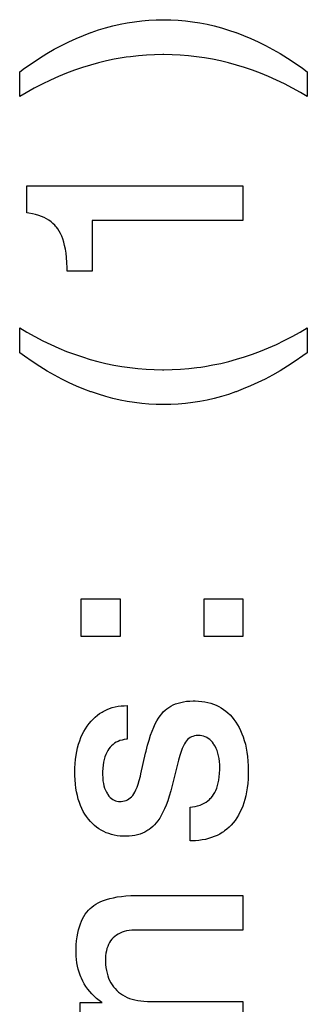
# Paper-space layout '170608_CRESCAD_1' of a CAD drawing. Header units: inches. Extents: x 0 to 17, y 0 to 11.
# Tile 112 of 139: x 14.9614 to 15.0131, y 6.9209 to 7.0979. Entities that reach past the tile are written whole.
import ezdxf

# ---------------------------------------------------------------- set-up
doc = ezdxf.new("R2010")
doc.units = ezdxf.units.IN
doc.header["$LTSCALE"] = 0.935
doc.header["$MEASUREMENT"] = 0
doc.linetypes.add('HIDDEN', pattern=[0.2, 0.1, -0.1])
doc.layers.add('DEFAULT_2', color=7, linetype='HIDDEN')

psp = doc.layouts.new('170608_CRESCAD_1')

# ---------------------------------------------------------------- linework, layer by layer
at = {"layer": 'DEFAULT_2', "color": 7, "linetype": 'CONTINUOUS'}
for p, q in [((14.97558, 7.09609), (14.97686, 7.09648)), ((14.97686, 7.09648), (14.97815, 7.09682)), ((14.97815, 7.09682), (14.97945, 7.09712)), ((14.97945, 7.09712), (14.98074, 7.09737)), ((14.98074, 7.09737), (14.98204, 7.09757)), ((14.98204, 7.09757), (14.98334, 7.09773)), ((14.98334, 7.09773), (14.98399, 7.0978)), ((14.98399, 7.0978), (14.98464, 7.09785)), ((14.98464, 7.09785), (14.98595, 7.09792)), ((14.98595, 7.09792), (14.98727, 7.09794)), ((14.98727, 7.09794), (14.98858, 7.09792)), ((14.98858, 7.09792), (14.98989, 7.09785)), ((14.98989, 7.09785), (14.99119, 7.09773)), ((14.99119, 7.09773), (14.99249, 7.09757)), ((14.99249, 7.09757), (14.99379, 7.09737)), ((14.99379, 7.09737), (14.99508, 7.09712)), ((14.99508, 7.09712), (14.99637, 7.09682)), ((14.99637, 7.09682), (14.99766, 7.09647)), ((14.99766, 7.09647), (14.99895, 7.09608)), ((14.97158, 7.09457), (14.97288, 7.09511)), ((14.97288, 7.09511), (14.97418, 7.09561)), ((14.97418, 7.09561), (14.97429, 7.09565)), ((14.97429, 7.09565), (14.97558, 7.09609)), ((14.99895, 7.09608), (15.00024, 7.09564)), ((15.00024, 7.09564), (15.00033, 7.09561)), ((15.00033, 7.09561), (15.00163, 7.09511)), ((15.00163, 7.09511), (15.00294, 7.09456)), ((14.96764, 7.09261), (14.96896, 7.09332)), ((14.96896, 7.09332), (14.97027, 7.09397)), ((14.97027, 7.09397), (14.97158, 7.09457)), ((15.00294, 7.09456), (15.00425, 7.09396)), ((15.00425, 7.09396), (15.00557, 7.09331)), ((15.00557, 7.09331), (15.00689, 7.0926)), ((14.96498, 7.09103), (14.96632, 7.09185)), ((14.96632, 7.09185), (14.96764, 7.09261)), ((14.97985, 7.09107), (14.97842, 7.09082)), ((14.98058, 7.09118), (14.97985, 7.09107)), ((14.9813, 7.09128), (14.98058, 7.09118)), ((14.98275, 7.09144), (14.9813, 7.09128)), ((14.9842, 7.09156), (14.98275, 7.09144)), ((14.98567, 7.09163), (14.9842, 7.09156)), ((14.98714, 7.09165), (14.98567, 7.09163)), ((14.98731, 7.09165), (14.98714, 7.09165)), ((14.9888, 7.09163), (14.98731, 7.09165)), ((14.99027, 7.09156), (14.9888, 7.09163)), ((14.99173, 7.09144), (14.99027, 7.09156)), ((14.99319, 7.09128), (14.99173, 7.09144)), ((14.99464, 7.09107), (14.99319, 7.09128)), ((14.99536, 7.09095), (14.99464, 7.09107)), ((15.00689, 7.0926), (15.00822, 7.09184)), ((15.00822, 7.09184), (15.00956, 7.09101)), ((14.96229, 7.08921), (14.96364, 7.09015)), ((14.96364, 7.09015), (14.96498, 7.09103)), ((14.97271, 7.08935), (14.97127, 7.08885)), ((14.97415, 7.08979), (14.97271, 7.08935)), ((14.97557, 7.09018), (14.97415, 7.08979)), ((14.97699, 7.09052), (14.97557, 7.09018)), ((14.97842, 7.09082), (14.97699, 7.09052)), ((14.99608, 7.09082), (14.99536, 7.09095)), ((14.99751, 7.09052), (14.99608, 7.09082)), ((14.99894, 7.09018), (14.99751, 7.09052)), ((15.00036, 7.08979), (14.99894, 7.09018)), ((15.0018, 7.08935), (15.00036, 7.08979)), ((15.00323, 7.08886), (15.0018, 7.08935)), ((15.00956, 7.09101), (15.0109, 7.09014)), ((15.0109, 7.09014), (15.01225, 7.0892)), ((14.96143, 7.08858), (14.96229, 7.08921)), ((14.96143, 7.08415), (14.96143, 7.08858)), ((14.96838, 7.08771), (14.96693, 7.08706)), ((14.96983, 7.08831), (14.96838, 7.08771)), ((14.97127, 7.08885), (14.96983, 7.08831)), ((15.00467, 7.08832), (15.00323, 7.08886)), ((15.00611, 7.08773), (15.00467, 7.08832)), ((15.00755, 7.08709), (15.00611, 7.08773)), ((15.01225, 7.0892), (15.01309, 7.08858)), ((15.01309, 7.08858), (15.01309, 7.08415)), ((14.96548, 7.08637), (14.96402, 7.08561)), ((14.96693, 7.08706), (14.96548, 7.08637)), ((15.00899, 7.08639), (15.00755, 7.08709)), ((15.01043, 7.08565), (15.00899, 7.08639)), ((14.96256, 7.08481), (14.96143, 7.08415)), ((14.96402, 7.08561), (14.96256, 7.08481)), ((15.01188, 7.08485), (15.01043, 7.08565)), ((15.01309, 7.08415), (15.01188, 7.08485)), ((14.9627, 7.06322), (14.9627, 7.06806)), ((14.9627, 7.06806), (15.00154, 7.06806)), ((15.00154, 7.06806), (15.00154, 7.06184)), ((14.96306, 7.06317), (14.9627, 7.06322)), ((14.9637, 7.06305), (14.96306, 7.06317)), ((14.96429, 7.06291), (14.9637, 7.06305)), ((14.96484, 7.06274), (14.96429, 7.06291)), ((14.96535, 7.06256), (14.96484, 7.06274)), ((14.96582, 7.06235), (14.96535, 7.06256)), ((14.96626, 7.06212), (14.96582, 7.06235)), ((14.96667, 7.06187), (14.96626, 7.06212)), ((14.96705, 7.0616), (14.96667, 7.06187)), ((14.9674, 7.06131), (14.96705, 7.0616)), ((14.96772, 7.061), (14.9674, 7.06131)), ((14.96787, 7.06083), (14.96772, 7.061)), ((14.97445, 7.06184), (14.97445, 7.05271)), ((15.00154, 7.06184), (14.97445, 7.06184)), ((14.96801, 7.06066), (14.96787, 7.06083)), ((14.96828, 7.06031), (14.96801, 7.06066)), ((14.96853, 7.05993), (14.96828, 7.06031)), ((14.96875, 7.0595), (14.96853, 7.05993)), ((14.96897, 7.05904), (14.96875, 7.0595)), ((14.96916, 7.05853), (14.96897, 7.05904)), ((14.96934, 7.05797), (14.96916, 7.05853)), ((14.9695, 7.05736), (14.96934, 7.05797)), ((14.96964, 7.05668), (14.9695, 7.05736)), ((14.96975, 7.05595), (14.96964, 7.05668)), ((14.96984, 7.05516), (14.96975, 7.05595)), ((14.96991, 7.05429), (14.96984, 7.05516)), ((14.96994, 7.05335), (14.96991, 7.05429)), ((14.96995, 7.05271), (14.96994, 7.05335)), ((14.97445, 7.05271), (14.96995, 7.05271)), ((14.96143, 7.03806), (14.96143, 7.04253)), ((14.96143, 7.04253), (14.96272, 7.04177)), ((14.96272, 7.04177), (14.96416, 7.04097)), ((15.01039, 7.04099), (15.01183, 7.04179)), ((15.01183, 7.04179), (15.01309, 7.04253)), ((15.01309, 7.04253), (15.01309, 7.03806)), ((14.96416, 7.04097), (14.9656, 7.04022)), ((14.9656, 7.04022), (14.96702, 7.03954)), ((15.00753, 7.03957), (15.00896, 7.04025)), ((15.00896, 7.04025), (15.01039, 7.04099)), ((14.96231, 7.03742), (14.96143, 7.03806)), ((14.96702, 7.03954), (14.96845, 7.0389)), ((14.96845, 7.0389), (14.96986, 7.03831)), ((14.96986, 7.03831), (14.97128, 7.03778)), ((15.00325, 7.03781), (15.00468, 7.03835)), ((15.00468, 7.03835), (15.0061, 7.03893)), ((15.0061, 7.03893), (15.00753, 7.03957)), ((15.01309, 7.03806), (15.0123, 7.03749)), ((14.96367, 7.03648), (14.96231, 7.03742)), ((14.96503, 7.0356), (14.96367, 7.03648)), ((14.97128, 7.03778), (14.97268, 7.0373)), ((14.97268, 7.0373), (14.97409, 7.03686)), ((14.97409, 7.03686), (14.97549, 7.03648)), ((14.97549, 7.03648), (14.9769, 7.03614)), ((14.99756, 7.03615), (14.99898, 7.0365)), ((14.99898, 7.0365), (15.0004, 7.03688)), ((15.0004, 7.03688), (15.00183, 7.03732)), ((15.00183, 7.03732), (15.00325, 7.03781)), ((15.01092, 7.03653), (15.00955, 7.03564)), ((15.0123, 7.03749), (15.01092, 7.03653)), ((14.96637, 7.03478), (14.96503, 7.0356)), ((14.9677, 7.03402), (14.96637, 7.03478)), ((14.9769, 7.03614), (14.97832, 7.03585)), ((14.97832, 7.03585), (14.97975, 7.0356)), ((14.97975, 7.0356), (14.98119, 7.03539)), ((14.98119, 7.03539), (14.98265, 7.03523)), ((14.98265, 7.03523), (14.98412, 7.03511)), ((14.98412, 7.03511), (14.9856, 7.03504)), ((14.9856, 7.03504), (14.9871, 7.03502)), ((14.9871, 7.03502), (14.98734, 7.03502)), ((14.98734, 7.03502), (14.98883, 7.03504)), ((14.98883, 7.03504), (14.99031, 7.03512)), ((14.99031, 7.03512), (14.99178, 7.03523)), ((14.99178, 7.03523), (14.99324, 7.0354)), ((14.99324, 7.0354), (14.99396, 7.03549)), ((14.99396, 7.03549), (14.99469, 7.0356)), ((14.99469, 7.0356), (14.99613, 7.03586)), ((14.99613, 7.03586), (14.99756, 7.03615)), ((15.00819, 7.03481), (15.00685, 7.03405)), ((15.00955, 7.03564), (15.00819, 7.03481)), ((14.96902, 7.03332), (14.9677, 7.03402)), ((14.97034, 7.03267), (14.96902, 7.03332)), ((14.97164, 7.03208), (14.97034, 7.03267)), ((15.0042, 7.03269), (15.00289, 7.03209)), ((15.00552, 7.03334), (15.0042, 7.03269)), ((15.00685, 7.03405), (15.00552, 7.03334)), ((14.97294, 7.03154), (14.97164, 7.03208)), ((14.97423, 7.03106), (14.97294, 7.03154)), ((14.9743, 7.03103), (14.97423, 7.03106)), ((14.97559, 7.03059), (14.9743, 7.03103)), ((15.00021, 7.03102), (14.99893, 7.03058)), ((15.0003, 7.03106), (15.00021, 7.03102)), ((15.00159, 7.03155), (15.0003, 7.03106)), ((15.00289, 7.03209), (15.00159, 7.03155)), ((14.97687, 7.0302), (14.97559, 7.03059)), ((14.97816, 7.02986), (14.97687, 7.0302)), ((14.97945, 7.02956), (14.97816, 7.02986)), ((14.98075, 7.02931), (14.97945, 7.02956)), ((14.98204, 7.0291), (14.98075, 7.02931)), ((14.9938, 7.02931), (14.99251, 7.0291)), ((14.99509, 7.02956), (14.9938, 7.02931)), ((14.99637, 7.02985), (14.99509, 7.02956)), ((14.99765, 7.03019), (14.99637, 7.02985)), ((14.99893, 7.03058), (14.99765, 7.03019)), ((14.98334, 7.02894), (14.98204, 7.0291)), ((14.98465, 7.02883), (14.98334, 7.02894)), ((14.98596, 7.02876), (14.98465, 7.02883)), ((14.98727, 7.02874), (14.98596, 7.02876)), ((14.98859, 7.02876), (14.98727, 7.02874)), ((14.9899, 7.02883), (14.98859, 7.02876)), ((14.99121, 7.02894), (14.9899, 7.02883)), ((14.99251, 7.0291), (14.99121, 7.02894)), ((14.97249, 6.98707), (14.97249, 6.99382)), ((14.97249, 6.99382), (14.97949, 6.99382)), ((14.97949, 6.99382), (14.97949, 6.98707)), ((14.99454, 6.98707), (14.99454, 6.99382)), ((14.99454, 6.99382), (15.00154, 6.99382)), ((15.00154, 6.99382), (15.00154, 6.98707)), ((14.97949, 6.98707), (14.97249, 6.98707)), ((15.00154, 6.98707), (14.99454, 6.98707)), ((14.97758, 6.9741), (14.97806, 6.97426)), ((14.97806, 6.97426), (14.97857, 6.97439)), ((14.97857, 6.97439), (14.97909, 6.9745)), ((14.97909, 6.9745), (14.97964, 6.97457)), ((14.97964, 6.97457), (14.9802, 6.97461)), ((14.9802, 6.97461), (14.98075, 6.97463)), ((14.98075, 6.97463), (14.98075, 6.9686)), ((14.98787, 6.97406), (14.98822, 6.97431)), ((14.98822, 6.97431), (14.9886, 6.97454)), ((14.9886, 6.97454), (14.989, 6.97474)), ((14.989, 6.97474), (14.98942, 6.97492)), ((14.98942, 6.97492), (14.98987, 6.97508)), ((14.98987, 6.97508), (14.99035, 6.97521)), ((14.99035, 6.97521), (14.99085, 6.97532)), ((14.99085, 6.97532), (14.99139, 6.9754)), ((14.99139, 6.9754), (14.99196, 6.97545)), ((14.99196, 6.97545), (14.99256, 6.97547)), ((14.99256, 6.97547), (14.9927, 6.97547)), ((14.9927, 6.97547), (14.99292, 6.97547)), ((14.99292, 6.97547), (14.99354, 6.97544)), ((14.99354, 6.97544), (14.99412, 6.97538)), ((14.99412, 6.97538), (14.99469, 6.9753)), ((14.99469, 6.9753), (14.99522, 6.97519)), ((14.99522, 6.97519), (14.99574, 6.97505)), ((14.99574, 6.97505), (14.99624, 6.97488)), ((14.99624, 6.97488), (14.99671, 6.97468)), ((14.99671, 6.97468), (14.99717, 6.97446)), ((14.99717, 6.97446), (14.99761, 6.97421)), ((14.97461, 6.9722), (14.97499, 6.97256)), ((14.97499, 6.97256), (14.97539, 6.97289)), ((14.97539, 6.97289), (14.97579, 6.97319)), ((14.97579, 6.97319), (14.97622, 6.97346)), ((14.97622, 6.97346), (14.97643, 6.97358)), ((14.97643, 6.97358), (14.97666, 6.9737)), ((14.97666, 6.9737), (14.97711, 6.97392)), ((14.97711, 6.97392), (14.97758, 6.9741)), ((14.98636, 6.97237), (14.98665, 6.97279)), ((14.98665, 6.97279), (14.98693, 6.97316)), ((14.98693, 6.97316), (14.98722, 6.97348)), ((14.98722, 6.97348), (14.98753, 6.97378)), ((14.98753, 6.97378), (14.98787, 6.97406)), ((14.99761, 6.97421), (14.99803, 6.97394)), ((14.99803, 6.97394), (14.99844, 6.97364)), ((14.99844, 6.97364), (14.99883, 6.9733)), ((14.99883, 6.9733), (14.99921, 6.97294)), ((14.99921, 6.97294), (14.99957, 6.97255)), ((14.99957, 6.97255), (14.99992, 6.97213)), ((14.97323, 6.97045), (14.97355, 6.97093)), ((14.97355, 6.97093), (14.97388, 6.97138)), ((14.97388, 6.97138), (14.97424, 6.97181)), ((14.97424, 6.97181), (14.97461, 6.9722)), ((14.98523, 6.97005), (14.98551, 6.97074)), ((14.98551, 6.97074), (14.98579, 6.97135)), ((14.98579, 6.97135), (14.98608, 6.97189)), ((14.98608, 6.97189), (14.98636, 6.97237)), ((14.99992, 6.97213), (15.00024, 6.97167)), ((15.00024, 6.97167), (15.00055, 6.97119)), ((15.00055, 6.97119), (15.00084, 6.97068)), ((14.97242, 6.96888), (14.97267, 6.96943)), ((14.97267, 6.96943), (14.97294, 6.96995)), ((14.97294, 6.96995), (14.97323, 6.97045)), ((14.98467, 6.96844), (14.98495, 6.96929)), ((14.98495, 6.96929), (14.98523, 6.97005)), ((14.99228, 6.969), (14.99203, 6.96887)), ((14.99254, 6.9691), (14.99228, 6.969)), ((14.99282, 6.96918), (14.99254, 6.9691)), ((14.99313, 6.96923), (14.99282, 6.96918)), ((14.99345, 6.96924), (14.99313, 6.96923)), ((14.99348, 6.96925), (14.99345, 6.96924)), ((14.99383, 6.96923), (14.99348, 6.96925)), ((14.99415, 6.96918), (14.99383, 6.96923)), ((14.99446, 6.96911), (14.99415, 6.96918)), ((14.99476, 6.96901), (14.99446, 6.96911)), ((14.9949, 6.96894), (14.99476, 6.96901)), ((14.99504, 6.96887), (14.9949, 6.96894)), ((15.00084, 6.97068), (15.00111, 6.97015)), ((15.00111, 6.97015), (15.00135, 6.96958)), ((15.00135, 6.96958), (15.00158, 6.96899)), ((15.00158, 6.96899), (15.00178, 6.96836)), ((14.97182, 6.96706), (14.972, 6.9677)), ((14.972, 6.9677), (14.9722, 6.9683)), ((14.9722, 6.9683), (14.97242, 6.96888)), ((14.97793, 6.96741), (14.97768, 6.96715)), ((14.97819, 6.96765), (14.97793, 6.96741)), ((14.97847, 6.96786), (14.97819, 6.96765)), ((14.97878, 6.96804), (14.97847, 6.96786)), ((14.9791, 6.9682), (14.97878, 6.96804)), ((14.97944, 6.96834), (14.9791, 6.9682)), ((14.97981, 6.96844), (14.97944, 6.96834)), ((14.98021, 6.96853), (14.97981, 6.96844)), ((14.98064, 6.96859), (14.98021, 6.96853)), ((14.98075, 6.9686), (14.98064, 6.96859)), ((14.98413, 6.96645), (14.9844, 6.96749)), ((14.9844, 6.96749), (14.98467, 6.96844)), ((14.99083, 6.96739), (14.99063, 6.96692)), ((14.99102, 6.96777), (14.99083, 6.96739)), ((14.99121, 6.96807), (14.99102, 6.96777)), ((14.99138, 6.96831), (14.99121, 6.96807)), ((14.99159, 6.96853), (14.99138, 6.96831)), ((14.9918, 6.96871), (14.99159, 6.96853)), ((14.99203, 6.96887), (14.9918, 6.96871)), ((14.99531, 6.96871), (14.99504, 6.96887)), ((14.99556, 6.96852), (14.99531, 6.96871)), ((14.9958, 6.9683), (14.99556, 6.96852)), ((14.99604, 6.96804), (14.9958, 6.9683)), ((14.99626, 6.96774), (14.99604, 6.96804)), ((14.99632, 6.96766), (14.99626, 6.96774)), ((14.99652, 6.96731), (14.99632, 6.96766)), ((14.99671, 6.96694), (14.99652, 6.96731)), ((15.00178, 6.96836), (15.00196, 6.96769)), ((15.00196, 6.96769), (15.00211, 6.96699)), ((14.97145, 6.96496), (14.97155, 6.9657)), ((14.97155, 6.9657), (14.97167, 6.9664)), ((14.97167, 6.9664), (14.97182, 6.96706)), ((14.97672, 6.96539), (14.97659, 6.96494)), ((14.97687, 6.96581), (14.97672, 6.96539)), ((14.97705, 6.96619), (14.97687, 6.96581)), ((14.97724, 6.96654), (14.97705, 6.96619)), ((14.97745, 6.96686), (14.97724, 6.96654)), ((14.97768, 6.96715), (14.97745, 6.96686)), ((14.9832, 6.96234), (14.98404, 6.96607)), ((14.98404, 6.96607), (14.98413, 6.96645)), ((14.9902, 6.96565), (14.98997, 6.96482)), ((14.99042, 6.96635), (14.9902, 6.96565)), ((14.99063, 6.96692), (14.99042, 6.96635)), ((14.99687, 6.96653), (14.99671, 6.96694)), ((14.99702, 6.96609), (14.99687, 6.96653)), ((14.99714, 6.96562), (14.99702, 6.96609)), ((14.99723, 6.96511), (14.99714, 6.96562)), ((15.00211, 6.96699), (15.00224, 6.96625)), ((15.00224, 6.96625), (15.00234, 6.96548)), ((15.00234, 6.96548), (15.00242, 6.96466)), ((14.97133, 6.96338), (14.97138, 6.96419)), ((14.97138, 6.96419), (14.97145, 6.96496)), ((14.9764, 6.96392), (14.97634, 6.96335)), ((14.97648, 6.96445), (14.9764, 6.96392)), ((14.97659, 6.96494), (14.97648, 6.96445)), ((14.98997, 6.96482), (14.98882, 6.96028)), ((14.9973, 6.96456), (14.99723, 6.96511)), ((14.99735, 6.96396), (14.9973, 6.96456)), ((14.99736, 6.96334), (14.99735, 6.96396)), ((15.00242, 6.96466), (15.00247, 6.96379)), ((15.00247, 6.96379), (15.00249, 6.96288)), ((14.97132, 6.96261), (14.97133, 6.96338)), ((14.97133, 6.96209), (14.97132, 6.96261)), ((14.97136, 6.96129), (14.97133, 6.96209)), ((14.97634, 6.96335), (14.97631, 6.96273)), ((14.97631, 6.96273), (14.97631, 6.9624)), ((14.97631, 6.9624), (14.97631, 6.96224)), ((14.97631, 6.96224), (14.97633, 6.96166)), ((14.9829, 6.96116), (14.9831, 6.96194)), ((14.9831, 6.96194), (14.9832, 6.96234)), ((14.99728, 6.96182), (14.99734, 6.96244)), ((14.99734, 6.96244), (14.99736, 6.96312)), ((14.99736, 6.96312), (14.99736, 6.96334)), ((15.00249, 6.96232), (15.00245, 6.96146)), ((15.00249, 6.96288), (15.00249, 6.96278)), ((15.00249, 6.96278), (15.00249, 6.96232)), ((14.97143, 6.96052), (14.97136, 6.96129)), ((14.97152, 6.9598), (14.97143, 6.96052)), ((14.97633, 6.96166), (14.97638, 6.96113)), ((14.97638, 6.96113), (14.97646, 6.96064)), ((14.97646, 6.96064), (14.97656, 6.96019)), ((14.97656, 6.96019), (14.97668, 6.95978)), ((14.9825, 6.95994), (14.9827, 6.9605)), ((14.9827, 6.9605), (14.9829, 6.96116)), ((14.98882, 6.96028), (14.98856, 6.95929)), ((14.99683, 6.95979), (14.99698, 6.96024)), ((14.99698, 6.96024), (14.9971, 6.96072)), ((14.9971, 6.96072), (14.9972, 6.96125)), ((14.9972, 6.96125), (14.99728, 6.96182)), ((15.00239, 6.96064), (15.00231, 6.95987)), ((15.00245, 6.96146), (15.00239, 6.96064)), ((14.97163, 6.95911), (14.97152, 6.9598)), ((14.97178, 6.95845), (14.97163, 6.95911)), ((14.97195, 6.95782), (14.97178, 6.95845)), ((14.97668, 6.95978), (14.97683, 6.9594)), ((14.97683, 6.9594), (14.97699, 6.95906)), ((14.97699, 6.95906), (14.97718, 6.95874)), ((14.97718, 6.95874), (14.97726, 6.95862)), ((14.97726, 6.95862), (14.97746, 6.95835)), ((14.97746, 6.95835), (14.97767, 6.95812)), ((14.98151, 6.95824), (14.98172, 6.95848)), ((14.98172, 6.95848), (14.98191, 6.95875)), ((14.98191, 6.95875), (14.9821, 6.95907)), ((14.9821, 6.95907), (14.9823, 6.95946)), ((14.9823, 6.95946), (14.9825, 6.95994)), ((14.98829, 6.95836), (14.98801, 6.95752)), ((14.98856, 6.95929), (14.98829, 6.95836)), ((14.9958, 6.95804), (14.99605, 6.95834)), ((14.99605, 6.95834), (14.99627, 6.95866)), ((14.99627, 6.95866), (14.99648, 6.959)), ((14.99648, 6.959), (14.99666, 6.95938)), ((14.99666, 6.95938), (14.99683, 6.95979)), ((15.00205, 6.95843), (15.00189, 6.95777)), ((15.00219, 6.95913), (15.00205, 6.95843)), ((15.00231, 6.95987), (15.00219, 6.95913)), ((14.97214, 6.95723), (14.97195, 6.95782)), ((14.97235, 6.95666), (14.97214, 6.95723)), ((14.97259, 6.95612), (14.97235, 6.95666)), ((14.97767, 6.95812), (14.97789, 6.95793)), ((14.97789, 6.95793), (14.97813, 6.95777)), ((14.97813, 6.95777), (14.97837, 6.95763)), ((14.97837, 6.95763), (14.97863, 6.95753)), ((14.97863, 6.95753), (14.9789, 6.95746)), ((14.9789, 6.95746), (14.97918, 6.95741)), ((14.97918, 6.95741), (14.97949, 6.95739)), ((14.97949, 6.95739), (14.97967, 6.9574)), ((14.97967, 6.9574), (14.97998, 6.95743)), ((14.97998, 6.95743), (14.98027, 6.95749)), ((14.98027, 6.95749), (14.98055, 6.95759)), ((14.98055, 6.95759), (14.98081, 6.9577)), ((14.98081, 6.9577), (14.98105, 6.95785)), ((14.98105, 6.95785), (14.98129, 6.95803)), ((14.98129, 6.95803), (14.98151, 6.95824)), ((14.98773, 6.95675), (14.98745, 6.95606)), ((14.98801, 6.95752), (14.98773, 6.95675)), ((14.99294, 6.95649), (14.99339, 6.95661)), ((14.99339, 6.95661), (14.99382, 6.95675)), ((14.99382, 6.95675), (14.99421, 6.95691)), ((14.99421, 6.95691), (14.99458, 6.95709)), ((14.99458, 6.95709), (14.99492, 6.95729)), ((14.99492, 6.95729), (14.99523, 6.95752)), ((14.99523, 6.95752), (14.99553, 6.95777)), ((14.99553, 6.95777), (14.99567, 6.9579)), ((14.99567, 6.9579), (14.9958, 6.95804)), ((15.00149, 6.95654), (15.00126, 6.95598)), ((15.0017, 6.95714), (15.00149, 6.95654)), ((15.00189, 6.95777), (15.0017, 6.95714)), ((14.97285, 6.95561), (14.97259, 6.95612)), ((14.97314, 6.95513), (14.97285, 6.95561)), ((14.97344, 6.95466), (14.97314, 6.95513)), ((14.98686, 6.95488), (14.98657, 6.95439)), ((14.98715, 6.95544), (14.98686, 6.95488)), ((14.98745, 6.95606), (14.98715, 6.95544)), ((14.99205, 6.95635), (14.99245, 6.9564)), ((14.99205, 6.9503), (14.99205, 6.95635)), ((14.99245, 6.9564), (14.99294, 6.95649)), ((15.00073, 6.95493), (15.00043, 6.95445)), ((15.001, 6.95544), (15.00073, 6.95493)), ((15.00126, 6.95598), (15.001, 6.95544)), ((14.97377, 6.95422), (14.97344, 6.95466)), ((14.97412, 6.95381), (14.97377, 6.95422)), ((14.97448, 6.95343), (14.97412, 6.95381)), ((14.97486, 6.95309), (14.97448, 6.95343)), ((14.97525, 6.95277), (14.97486, 6.95309)), ((14.98567, 6.95321), (14.98535, 6.95289)), ((14.98597, 6.95355), (14.98567, 6.95321)), ((14.98627, 6.95394), (14.98597, 6.95355)), ((14.98657, 6.95439), (14.98627, 6.95394)), ((14.99941, 6.95316), (14.99903, 6.95278)), ((14.99977, 6.95356), (14.99941, 6.95316)), ((15.00011, 6.954), (14.99977, 6.95356)), ((15.00043, 6.95445), (15.00011, 6.954)), ((14.97565, 6.95248), (14.97525, 6.95277)), ((14.97607, 6.95222), (14.97565, 6.95248)), ((14.97651, 6.95199), (14.97607, 6.95222)), ((14.97696, 6.95178), (14.97651, 6.95199)), ((14.97742, 6.95161), (14.97696, 6.95178)), ((14.97791, 6.95146), (14.97742, 6.95161)), ((14.97842, 6.95134), (14.97791, 6.95146)), ((14.97894, 6.95124), (14.97842, 6.95134)), ((14.97949, 6.95118), (14.97894, 6.95124)), ((14.98213, 6.95129), (14.98163, 6.95121)), ((14.98261, 6.9514), (14.98213, 6.95129)), ((14.98306, 6.95153), (14.98261, 6.9514)), ((14.98349, 6.95169), (14.98306, 6.95153)), ((14.9839, 6.95188), (14.98349, 6.95169)), ((14.98428, 6.95209), (14.9839, 6.95188)), ((14.98447, 6.95221), (14.98428, 6.95209)), ((14.98466, 6.95233), (14.98447, 6.95221)), ((14.98501, 6.95259), (14.98466, 6.95233)), ((14.98535, 6.95289), (14.98501, 6.95259)), ((14.99688, 6.9513), (14.99639, 6.95108)), ((14.99735, 6.95154), (14.99688, 6.9513)), ((14.99779, 6.95181), (14.99735, 6.95154)), ((14.99801, 6.95196), (14.99779, 6.95181)), ((14.99822, 6.95211), (14.99801, 6.95196)), ((14.99864, 6.95243), (14.99822, 6.95211)), ((14.99903, 6.95278), (14.99864, 6.95243)), ((14.98007, 6.95114), (14.97949, 6.95118)), ((14.98044, 6.95114), (14.98007, 6.95114)), ((14.98055, 6.95114), (14.98044, 6.95114)), ((14.98111, 6.95116), (14.98055, 6.95114)), ((14.98163, 6.95121), (14.98111, 6.95116)), ((14.99231, 6.9503), (14.99205, 6.9503)), ((14.99298, 6.95033), (14.99231, 6.9503)), ((14.99361, 6.95038), (14.99298, 6.95033)), ((14.99422, 6.95047), (14.99361, 6.95038)), ((14.9948, 6.95058), (14.99422, 6.95047)), ((14.99535, 6.95072), (14.9948, 6.95058)), ((14.99588, 6.95089), (14.99535, 6.95072)), ((14.99639, 6.95108), (14.99588, 6.95089)), ((14.97474, 6.93867), (14.97512, 6.93892)), ((14.97512, 6.93892), (14.97554, 6.93916)), ((14.97554, 6.93916), (14.976, 6.93938)), ((14.976, 6.93938), (14.97649, 6.93958)), ((14.97649, 6.93958), (14.97704, 6.93977)), ((14.97704, 6.93977), (14.97762, 6.93993)), ((14.97762, 6.93993), (14.97826, 6.94008)), ((14.97826, 6.94008), (14.97895, 6.94022)), ((14.97895, 6.94022), (14.97969, 6.94032)), ((14.97969, 6.94032), (14.9805, 6.94041)), ((14.9805, 6.94041), (14.98137, 6.94047)), ((14.98137, 6.94047), (14.9823, 6.9405)), ((14.9823, 6.9405), (14.98293, 6.94051)), ((14.98293, 6.94051), (15.00154, 6.94051)), ((15.00154, 6.94051), (15.00154, 6.93428)), ((14.97296, 6.93674), (14.97321, 6.93713)), ((14.97321, 6.93713), (14.97348, 6.93749)), ((14.97348, 6.93749), (14.97377, 6.93783)), ((14.97377, 6.93783), (14.97408, 6.93813)), ((14.97408, 6.93813), (14.97439, 6.93841)), ((14.97439, 6.93841), (14.97474, 6.93867)), ((14.97214, 6.93486), (14.97232, 6.93538)), ((14.97232, 6.93538), (14.97252, 6.93587)), ((14.97252, 6.93587), (14.97273, 6.93632)), ((14.97273, 6.93632), (14.97296, 6.93674)), ((14.97174, 6.93304), (14.97185, 6.93369)), ((14.97185, 6.93369), (14.97199, 6.93429)), ((14.97199, 6.93429), (14.97214, 6.93486)), ((14.97912, 6.93356), (14.9788, 6.93336)), ((14.97946, 6.93373), (14.97912, 6.93356)), ((14.97982, 6.93389), (14.97946, 6.93373)), ((14.98021, 6.93402), (14.97982, 6.93389)), ((14.98064, 6.93412), (14.98021, 6.93402)), ((14.98109, 6.9342), (14.98064, 6.93412)), ((14.98157, 6.93426), (14.98109, 6.9342)), ((14.9821, 6.93428), (14.98157, 6.93426)), ((14.98231, 6.93428), (14.9821, 6.93428)), ((15.00154, 6.93428), (14.98231, 6.93428)), ((14.97159, 6.9316), (14.97165, 6.93235)), ((14.97165, 6.93235), (14.97174, 6.93304)), ((14.97756, 6.93203), (14.97738, 6.9317)), ((14.97776, 6.93234), (14.97756, 6.93203)), ((14.97799, 6.93263), (14.97776, 6.93234)), ((14.97823, 6.9329), (14.97799, 6.93263)), ((14.97851, 6.93314), (14.97823, 6.9329)), ((14.9788, 6.93336), (14.97851, 6.93314)), ((14.97154, 6.93021), (14.97155, 6.93081)), ((14.97154, 6.93019), (14.97154, 6.93021)), ((14.97156, 6.92957), (14.97154, 6.93019)), ((14.97155, 6.93081), (14.97159, 6.9316)), ((14.97691, 6.93011), (14.97686, 6.92965)), ((14.97699, 6.93055), (14.97691, 6.93011)), ((14.9771, 6.93096), (14.97699, 6.93055)), ((14.97723, 6.93134), (14.9771, 6.93096)), ((14.97738, 6.9317), (14.97723, 6.93134)), ((14.9716, 6.92896), (14.97156, 6.92957)), ((14.97168, 6.92837), (14.9716, 6.92896)), ((14.97179, 6.9278), (14.97168, 6.92837)), ((14.97686, 6.92965), (14.97683, 6.92914)), ((14.97683, 6.92914), (14.97683, 6.92893)), ((14.97683, 6.92893), (14.97683, 6.92868)), ((14.97683, 6.92868), (14.97686, 6.92809)), ((14.97192, 6.92723), (14.97179, 6.9278)), ((14.97208, 6.92669), (14.97192, 6.92723)), ((14.97227, 6.92615), (14.97208, 6.92669)), ((14.97686, 6.92809), (14.97691, 6.92754)), ((14.97691, 6.92754), (14.977, 6.92702)), ((14.977, 6.92702), (14.97711, 6.92653)), ((14.97711, 6.92653), (14.97724, 6.92606)), ((14.97238, 6.92588), (14.97227, 6.92615)), ((14.9725, 6.92562), (14.97238, 6.92588)), ((14.97275, 6.92511), (14.9725, 6.92562)), ((14.97302, 6.92461), (14.97275, 6.92511)), ((14.97724, 6.92606), (14.9774, 6.92562)), ((14.9774, 6.92562), (14.97758, 6.9252)), ((14.97758, 6.9252), (14.97779, 6.9248)), ((14.97779, 6.9248), (14.97802, 6.92443)), ((14.97332, 6.92413), (14.97302, 6.92461)), ((14.97365, 6.92366), (14.97332, 6.92413)), ((14.974, 6.92322), (14.97365, 6.92366)), ((14.97438, 6.92279), (14.974, 6.92322)), ((14.97802, 6.92443), (14.97828, 6.92407)), ((14.97828, 6.92407), (14.97856, 6.92374)), ((14.97856, 6.92374), (14.97886, 6.92342)), ((14.97886, 6.92342), (14.97919, 6.92312)), ((14.97919, 6.92312), (14.97954, 6.92285)), ((14.97227, 6.91522), (14.97227, 6.92123)), ((14.97227, 6.92123), (14.97621, 6.92123)), ((14.97479, 6.92238), (14.97438, 6.92279)), ((14.97522, 6.92199), (14.97479, 6.92238)), ((14.97568, 6.92162), (14.97522, 6.92199)), ((14.97617, 6.92126), (14.97568, 6.92162)), ((14.97621, 6.92123), (14.97617, 6.92126)), ((14.97954, 6.92285), (14.97991, 6.9226)), ((14.97991, 6.9226), (14.9803, 6.92237)), ((14.9803, 6.92237), (14.98072, 6.92217)), ((14.98072, 6.92217), (14.98115, 6.92199)), ((14.98115, 6.92199), (14.98161, 6.92184)), ((14.98161, 6.92184), (14.9821, 6.92171)), ((14.9821, 6.92171), (14.98262, 6.9216)), ((14.98262, 6.9216), (14.98317, 6.92153)), ((14.98317, 6.92153), (14.98375, 6.92147)), ((14.98375, 6.92147), (14.98437, 6.92145)), ((14.98437, 6.92145), (14.98453, 6.92145)), ((14.98453, 6.92145), (15.00154, 6.92145)), ((15.00154, 6.92145), (15.00154, 6.91522))]:
    psp.add_line(p, q, dxfattribs=at)

doc.saveas('drawing.dxf')
